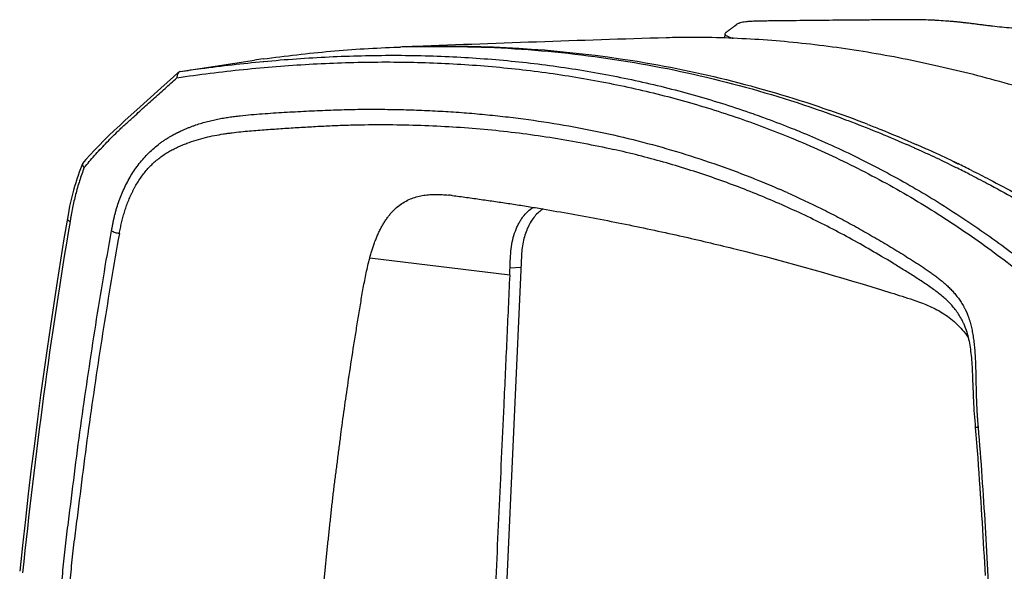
# Model space of a CAD drawing. Header units: millimetres. Extents: x 115 to 461, y 103 to 359.
# Tile 6 of 18: x 158 to 198, y 276 to 298. Entities that reach past the tile are written whole.
import ezdxf

# ---------------------------------------------------------------- set-up
doc = ezdxf.new("R2010")
doc.units = ezdxf.units.MM
doc.header["$LTSCALE"] = 32.67
doc.layers.add('00_COMPONENTS', color=7, linetype='CONTINUOUS')
doc.layers.add('1', color=7, linetype='CONTINUOUS')

msp = doc.modelspace()

# ---------------------------------------------------------------- linework, layer by layer
at = {"layer": '00_COMPONENTS', "color": 7}
for p, q in [((186.875, 297.939), (186.964, 298.007)), ((186.469, 297.612), (186.455, 297.446)), ((174.298, 297.105), (174.402, 297.107)), ((174.298, 297.1), (174.402, 297.101)), ((195.83, 292.386), (195.994, 292.305)), ((195.831, 292.389), (195.996, 292.31)), ((178.152, 288.565), (177.415, 272.475))]:
    msp.add_line(p, q, dxfattribs=at)
for centre, radius, start, end in [((221.9, -942.258), 1240.288, 91.747688, 92.238135), ((175.18, 246.853), 50.26, 91.0056, 91.8078), ((174.846, 248.884), 48.299, 68.8051, 70.7581), ((174.192, 247.282), 50.029, 65.8418, 66.3094), ((174.094, 247.064), 50.268, 65.5653, 65.8419), ((173.894, 246.626), 50.749, 64.3887, 65.5639), ((173.556, 245.922), 51.531, 63.5012, 64.1849)]:
    msp.add_arc(centre, radius, start, end, dxfattribs=at)
for points, knots in [([(188.116, 298.138), (188.042, 298.137), (187.897, 298.135), (187.689, 298.129), (187.501, 298.121), (187.34, 298.108), (187.207, 298.089), (187.115, 298.069), (187.055, 298.051), (187.011, 298.035), (186.981, 298.019), (186.964, 298.007)], [0, 0, 0, 0, 0.191304, 0.371384, 0.534042, 0.673918, 0.78732, 0.877411, 0.914972, 0.947714, 1, 1, 1, 1]), ([(188.488, 298.143), (188.457, 298.142), (188.38, 298.142), (188.256, 298.14), (188.163, 298.138), (188.116, 298.138)], [0, 0, 0, 0, 0.248954, 0.620464, 1, 1, 1, 1]), ([(198.971, 297.782), (198.841, 297.791), (198.645, 297.806), (198.385, 297.828), (198.124, 297.851), (197.8, 297.883), (197.478, 297.918), (197.224, 297.947), (197.036, 297.97), (196.852, 297.994), (196.673, 298.017), (196.496, 298.041), (196.319, 298.062), (196.139, 298.081), (195.956, 298.1), (195.772, 298.117), (195.527, 298.137), (195.283, 298.154), (195.042, 298.168), (194.81, 298.179), (194.532, 298.189), (194.212, 298.194), (193.905, 298.191), (193.601, 298.189), (193.197, 298.187), (192.692, 298.183), (192.088, 298.178), (191.485, 298.173), (190.883, 298.167), (190.283, 298.162), (189.485, 298.153), (188.887, 298.147), (188.488, 298.143)], [0, 0, 0, 0, 0.037341, 0.056048, 0.074754, 0.112124, 0.149016, 0.167143, 0.185317, 0.202982, 0.220178, 0.236914, 0.25381, 0.271165, 0.288691, 0.306278, 0.323935, 0.358921, 0.376102, 0.392893, 0.425298, 0.455464, 0.484255, 0.5132, 0.542118, 0.599793, 0.65733, 0.714736, 0.772005, 0.829152, 0.886148, 1, 1, 1, 1]), ([(186.875, 297.939), (186.857, 297.926), (186.821, 297.899), (186.767, 297.858), (186.713, 297.817), (186.668, 297.783), (186.632, 297.756), (186.605, 297.735), (186.578, 297.715), (186.551, 297.694), (186.528, 297.677), (186.509, 297.664), (186.487, 297.647), (186.47, 297.628), (186.469, 297.612)], [0, 0, 0, 0, 0.129001, 0.258072, 0.387146, 0.516337, 0.581014, 0.645517, 0.709698, 0.774473, 0.840863, 0.873492, 0.904443, 1, 1, 1, 1]), ([(195.226, 296.284), (194.736, 296.395), (193.764, 296.605), (191.837, 296.952), (189.467, 297.273), (187.115, 297.437), (185.497, 297.47), (184.642, 297.465), (184.246, 297.458), (184.073, 297.453)], [0, 0, 0, 0, 0.134065, 0.265382, 0.522258, 0.77184, 0.894146, 0.953968, 1, 1, 1, 1]), ([(186.469, 297.612), (186.469, 297.608), (186.469, 297.601), (186.473, 297.591), (186.48, 297.581), (186.493, 297.566), (186.518, 297.547), (186.556, 297.525), (186.604, 297.502), (186.663, 297.479), (186.732, 297.455), (186.782, 297.44), (186.809, 297.433)], [0, 0, 0, 0, 0.024819, 0.051733, 0.082569, 0.117894, 0.204825, 0.315006, 0.448463, 0.606172, 0.789647, 1, 1, 1, 1]), ([(174.402, 297.107), (177.177, 297.149), (182.741, 296.768), (188.149, 295.397), (190.763, 294.484)], [0, 0, 0, 0, 0.500558, 1, 1, 1, 1]), ([(222.004, 290.576), (221.459, 290.555), (220.366, 290.513), (218.996, 290.463), (218.034, 290.433), (217.482, 290.413), (217.063, 290.399), (216.629, 290.391), (216.003, 290.41), (215.169, 290.481), (214.31, 290.607), (213.603, 290.74), (212.887, 290.895), (211.99, 291.086), (211.092, 291.272), (210.373, 291.42), (209.834, 291.528), (209.298, 291.643), (208.606, 291.814), (207.937, 292.001), (207.304, 292.209), (206.743, 292.411), (206.102, 292.69), (205.356, 293.007), (204.617, 293.307), (203.881, 293.6), (203.147, 293.883), (202.174, 294.243), (200.963, 294.669), (199.514, 295.139), (198.074, 295.566), (196.648, 295.952), (195.697, 296.178), (195.226, 296.284)], [0, 0, 0, 0, 0.059127, 0.118649, 0.148597, 0.16354, 0.17856, 0.194053, 0.210593, 0.246406, 0.284843, 0.304605, 0.324493, 0.364274, 0.404054, 0.423945, 0.443837, 0.463692, 0.483332, 0.521168, 0.538931, 0.555657, 0.585738, 0.614705, 0.643609, 0.672224, 0.700633, 0.728876, 0.784738, 0.839803, 0.894069, 0.947547, 1, 1, 1, 1]), ([(192.308, 293.915), (192.475, 293.851), (193.141, 293.588), (193.801, 293.311), (194.293, 293.095)], [0, 0, 0, 0, 0.24953, 1, 1, 1, 1]), ([(196.548, 292.039), (196.796, 291.915), (197.789, 291.41), (198.766, 290.873), (199.49, 290.454)], [0, 0, 0, 0, 0.248987, 1, 1, 1, 1]), ([(179.035, 290.455), (178.972, 290.416), (178.849, 290.324), (178.684, 290.153), (178.538, 289.949), (178.412, 289.714), (178.308, 289.453), (178.201, 289.072), (178.161, 288.769), (178.152, 288.565)], [0, 0, 0, 0, 0.102871, 0.211922, 0.32784, 0.450753, 0.580321, 0.715821, 1, 1, 1, 1])]:
    msp.add_open_spline(points, degree=3, knots=knots, dxfattribs=at)
at = {"layer": '1', "color": 7}
for p, q in [((173.103, 297.073), (173.204, 297.077)), ((173.103, 297.073), (173.204, 297.076)), ((164.192, 296.075), (167.23, 296.536)), ((193.847, 293.116), (193.896, 293.095)), ((193.847, 293.116), (193.896, 293.095)), ((195.644, 292.288), (195.755, 292.233)), ((195.644, 292.288), (195.919, 292.152)), ((195.755, 292.233), (195.919, 292.153)), ((184.765, 289.326), (184.821, 289.314)), ((196.224, 285.792), (196.221, 285.797))]:
    msp.add_line(p, q, dxfattribs=at)
at = {"layer": '1', "color": 4}
for p, q in [((167.591, 296.485), (167.611, 296.487)), ((167.591, 296.485), (167.611, 296.487)), ((187.611, 294.353), (187.702, 294.32)), ((187.611, 294.352), (187.702, 294.32)), ((189.11, 293.792), (189.228, 293.745)), ((189.111, 293.792), (189.228, 293.745)), ((190.545, 293.188), (190.551, 293.185)), ((190.545, 293.188), (190.551, 293.185)), ((187.529, 291.751), (187.621, 291.714)), ((187.529, 291.75), (187.621, 291.714)), ((177.668, 287.748), (171.942, 288.438)), ((177.681, 288.043), (178.13, 288.08))]:
    msp.add_line(p, q, dxfattribs=at)
at = {"layer": '1', "color": 7}
for points in [[(164.125, 296.043), (163.919, 295.858), (163.404, 295.394)], [(163.404, 295.394), (162.418, 294.506), (161.947, 294.081)], [(161.947, 294.081), (161.717, 293.872), (161.494, 293.664), (161.279, 293.458), (161.074, 293.255), (160.878, 293.055), (160.69, 292.858), (160.51, 292.664), (160.336, 292.472), (160.199, 292.317)], [(160.191, 292.304), (160.165, 292.235), (160.113, 292.1), (160.063, 291.961), (160.013, 291.819), (159.964, 291.673), (159.917, 291.524), (159.871, 291.372), (159.826, 291.217), (159.784, 291.059), (159.743, 290.898), (159.705, 290.734), (159.669, 290.566), (159.636, 290.394), (159.604, 290.22), (159.577, 290.06)], [(159.577, 290.06), (159.437, 289.229), (159.296, 288.367), (159.156, 287.488), (159.018, 286.592), (158.882, 285.678), (158.747, 284.748), (158.614, 283.801), (158.483, 282.837), (158.354, 281.856), (158.227, 280.857), (158.102, 279.842), (157.979, 278.81), (157.858, 277.761), (157.739, 276.695), (157.626, 275.642)], [(196.224, 285.792), (196.228, 285.782), (196.258, 285.712), (196.286, 285.642), (196.312, 285.571), (196.337, 285.5), (196.36, 285.427), (196.382, 285.354), (196.402, 285.279), (196.421, 285.203), (196.439, 285.126), (196.456, 285.048), (196.471, 284.968), (196.486, 284.887), (196.499, 284.805), (196.511, 284.721), (196.523, 284.636), (196.533, 284.549), (196.543, 284.461), (196.552, 284.372), (196.56, 284.28), (196.567, 284.187), (196.574, 284.091), (196.58, 283.994), (196.585, 283.894), (196.59, 283.791), (196.595, 283.686), (196.599, 283.578), (196.603, 283.468)], [(196.603, 283.468), (196.611, 283.239), (196.615, 283.12), (196.619, 282.999), (196.623, 282.875), (196.629, 282.748), (196.634, 282.619), (196.641, 282.488), (196.649, 282.354), (196.657, 282.218), (196.667, 282.08), (196.678, 281.939), (196.689, 281.796), (196.701, 281.651), (196.712, 281.52)], [(196.712, 281.52), (196.738, 281.215), (196.764, 280.9), (196.788, 280.587), (196.811, 280.278), (196.833, 279.972), (196.854, 279.669), (196.875, 279.37), (196.895, 279.073), (196.915, 278.78), (196.934, 278.49), (196.953, 278.202), (196.971, 277.917), (196.989, 277.635), (197.006, 277.356), (197.023, 277.08), (197.038, 276.806), (197.054, 276.534), (197.069, 276.266), (197.084, 275.999), (197.098, 275.735), (197.112, 275.474)]]:
    msp.add_lwpolyline(points, dxfattribs=at)
for centre, radius, start, end in [((174.834, 246.797), 50.306, 91.5622, 91.857), ((175.301, 241.661), 55.466, 98.0025, 98.3673), ((173.839, 247.385), 49.917, 65.8915, 66.3083), ((173.727, 247.136), 50.189, 65.4267, 65.8914), ((173.63, 246.924), 50.422, 65.1512, 65.4269), ((173.474, 246.588), 50.794, 64.1209, 65.1507), ((173.097, 245.813), 51.655, 63.1004, 63.7802), ((174.272, 281.536), 9.527, 83.6993, 84.6594), ((94.503, 291.632), 83.256, 357.32632, 357.52902)]:
    msp.add_arc(centre, radius, start, end, dxfattribs=at)
at = {"layer": '1', "color": 4}
msp.add_arc((173.194, 255.586), 38.903, 66.0015, 66.5248, dxfattribs=at)
at = {"layer": '1', "color": 7}
for points, knots in [([(167.579, 296.587), (168.498, 296.716), (170.336, 296.927), (172.182, 297.041), (173.103, 297.073)], [0, 0, 0, 0, 0.501995, 1, 1, 1, 1]), ([(173.463, 297.084), (174.933, 297.124), (177.869, 297.075), (182.24, 296.597), (186.541, 295.71), (189.341, 294.852), (190.72, 294.358)], [0, 0, 0, 0, 0.251085, 0.500636, 0.749857, 1, 1, 1, 1]), ([(164.126, 296.041), (164.101, 296.017), (164.075, 295.965), (164.059, 295.888), (164.057, 295.843), (164.057, 295.82)], [0, 0, 0, 0, 0.438478, 0.701201, 1, 1, 1, 1]), ([(164.192, 296.075), (164.18, 296.073), (164.155, 296.065), (164.135, 296.05), (164.126, 296.041)], [0, 0, 0, 0, 0.501672, 1, 1, 1, 1]), ([(190.72, 294.358), (190.984, 294.264), (192.036, 293.877), (193.076, 293.454), (193.847, 293.116)], [0, 0, 0, 0, 0.249317, 1, 1, 1, 1]), ([(160.191, 292.304), (160.183, 292.283), (160.193, 292.249), (160.211, 292.216), (160.232, 292.185), (160.251, 292.162), (160.264, 292.147)], [0, 0, 0, 0, 0.376068, 0.507926, 0.65634, 1, 1, 1, 1]), ([(196.468, 291.879), (196.714, 291.754), (197.701, 291.243), (198.671, 290.702), (199.39, 290.279)], [0, 0, 0, 0, 0.248978, 1, 1, 1, 1]), ([(171.942, 288.438), (171.958, 288.496), (171.99, 288.612), (172.041, 288.784), (172.097, 288.952), (172.156, 289.118), (172.218, 289.279), (172.286, 289.435), (172.358, 289.587), (172.434, 289.733), (172.515, 289.873), (172.6, 290.007), (172.69, 290.133), (172.784, 290.251), (172.883, 290.361), (173.018, 290.495), (173.196, 290.641), (173.425, 290.783), (173.663, 290.891), (173.907, 290.968), (174.155, 291.018), (174.404, 291.044), (174.656, 291.051), (174.907, 291.043), (175.075, 291.03), (175.158, 291.022)], [0, 0, 0, 0, 0.039126, 0.077907, 0.116291, 0.15423, 0.191671, 0.228567, 0.264869, 0.300527, 0.335496, 0.369731, 0.403192, 0.435865, 0.467773, 0.498945, 0.559168, 0.617055, 0.673159, 0.728139, 0.782555, 0.836795, 0.891018, 0.945441, 1, 1, 1, 1]), ([(175.317, 291.006), (175.416, 290.995), (175.613, 290.97), (175.908, 290.93), (176.204, 290.887), (176.598, 290.831), (177.091, 290.761), (177.681, 290.673), (178.272, 290.581), (179.06, 290.452), (180.045, 290.281), (181.226, 290.064), (182.407, 289.833), (183.587, 289.588), (184.372, 289.415), (184.765, 289.326)], [0, 0, 0, 0, 0.031015, 0.06208, 0.093184, 0.124313, 0.186509, 0.248696, 0.310934, 0.373272, 0.498257, 0.623428, 0.748728, 0.87422, 1, 1, 1, 1]), ([(177.681, 288.043), (177.687, 288.173), (177.697, 288.434), (177.722, 288.821), (177.784, 289.195), (177.874, 289.489), (177.964, 289.707), (178.038, 289.859), (178.12, 290.001), (178.236, 290.172), (178.4, 290.356), (178.554, 290.474), (178.633, 290.521)], [0, 0, 0, 0, 0.141801, 0.282675, 0.420177, 0.55151, 0.614425, 0.675519, 0.734678, 0.791736, 0.899491, 1, 1, 1, 1]), ([(184.821, 289.314), (185.527, 289.153), (188.364, 288.478), (191.173, 287.686), (193.263, 287.028)], [0, 0, 0, 0, 0.24849, 1, 1, 1, 1]), ([(171.082, 283.496), (171.143, 283.913), (171.239, 284.537), (171.371, 285.368), (171.454, 285.886), (171.522, 286.3), (171.591, 286.713), (171.678, 287.228), (171.795, 287.838), (171.889, 288.24), (171.942, 288.438)], [0, 0, 0, 0, 0.25175, 0.377382, 0.502896, 0.565614, 0.628297, 0.753378, 0.877577, 1, 1, 1, 1]), ([(177.668, 287.748), (177.648, 287.306), (177.607, 286.42), (177.546, 285.092), (177.486, 283.763), (177.445, 282.878), (177.425, 282.435)], [0, 0, 0, 0, 0.250011, 0.499999, 0.749999, 1, 1, 1, 1]), ([(193.263, 287.028), (193.414, 286.981), (193.718, 286.886), (194.02, 286.789), (194.17, 286.737)], [0, 0, 0, 0, 0.49933, 1, 1, 1, 1]), ([(194.17, 286.737), (194.271, 286.703), (194.473, 286.633), (194.773, 286.515), (195.071, 286.378), (195.365, 286.216), (195.652, 286.021), (195.929, 285.789), (196.191, 285.515), (196.347, 285.31), (196.422, 285.201)], [0, 0, 0, 0, 0.114701, 0.230392, 0.347946, 0.468267, 0.592663, 0.72208, 0.857581, 1, 1, 1, 1]), ([(170.031, 274.756), (170.039, 274.848), (170.057, 275.032), (170.083, 275.307), (170.111, 275.582), (170.14, 275.857), (170.168, 276.132), (170.196, 276.407), (170.222, 276.683), (170.25, 276.958), (170.281, 277.232), (170.311, 277.507), (170.34, 277.781), (170.379, 278.147), (170.429, 278.603), (170.495, 279.15), (170.565, 279.695), (170.637, 280.24), (170.706, 280.785), (170.8, 281.51), (170.924, 282.414), (171.03, 283.136), (171.082, 283.496)], [0, 0, 0, 0, 0.031488, 0.062911, 0.094306, 0.125699, 0.157097, 0.188503, 0.219917, 0.251324, 0.282716, 0.314083, 0.34542, 0.376733, 0.439307, 0.501827, 0.564302, 0.626727, 0.689093, 0.751395, 0.875811, 1, 1, 1, 1]), ([(177.425, 282.435), (177.392, 281.709), (177.325, 280.256), (177.225, 278.077), (177.125, 275.899), (177.06, 274.446), (177.026, 273.72)], [0, 0, 0, 0, 0.25, 0.500002, 0.749998, 1, 1, 1, 1])]:
    msp.add_open_spline(points, degree=3, knots=knots, dxfattribs=at)
at = {"layer": '1', "color": 4}
for points, knots in [([(164.057, 295.82), (164.962, 295.952), (166.762, 296.177), (169.451, 296.394), (172.099, 296.483), (174.702, 296.443), (177.256, 296.271), (179.755, 295.966), (182.196, 295.527), (183.791, 295.143), (184.576, 294.928)], [0, 0, 0, 0, 0.132684, 0.263037, 0.39107, 0.516862, 0.640509, 0.762137, 0.881907, 1, 1, 1, 1]), ([(164.192, 296.075), (164.477, 296.117), (165.607, 296.276), (166.741, 296.406), (167.591, 296.485)], [0, 0, 0, 0, 0.252038, 1, 1, 1, 1]), ([(167.611, 296.487), (168.501, 296.57), (170.27, 296.695), (172.906, 296.759), (175.496, 296.693), (178.037, 296.495), (180.523, 296.165), (182.951, 295.702), (185.314, 295.106), (186.854, 294.618), (187.611, 294.352)], [0, 0, 0, 0, 0.13232, 0.262334, 0.390106, 0.515738, 0.639365, 0.761147, 0.88128, 1, 1, 1, 1]), ([(160.264, 292.147), (160.403, 292.312), (160.689, 292.641), (161.061, 293.045), (161.373, 293.366), (161.574, 293.566), (161.738, 293.723), (161.861, 293.839), (161.984, 293.953), (162.107, 294.063), (162.229, 294.173), (162.392, 294.319), (162.595, 294.502), (162.838, 294.722), (163.164, 295.015), (163.57, 295.381), (163.894, 295.674), (164.057, 295.82)], [0, 0, 0, 0, 0.122083, 0.247694, 0.3117, 0.376218, 0.408553, 0.440687, 0.472361, 0.503482, 0.534468, 0.565516, 0.627588, 0.689626, 0.751673, 0.875922, 1, 1, 1, 1]), ([(184.576, 294.928), (185.364, 294.713), (186.918, 294.237), (188.44, 293.666), (189.187, 293.359)], [0, 0, 0, 0, 0.502614, 1, 1, 1, 1]), ([(161.382, 289.559), (161.383, 289.563), (161.383, 289.567), (161.385, 289.573), (161.386, 289.579), (161.387, 289.587), (161.39, 289.599), (161.392, 289.615), (161.397, 289.639), (161.402, 289.67), (161.411, 289.719), (161.423, 289.78), (161.442, 289.878), (161.467, 290), (161.501, 290.147), (161.538, 290.292), (161.592, 290.485), (161.668, 290.725), (161.774, 291.007), (161.893, 291.285), (162.027, 291.556), (162.174, 291.818), (162.336, 292.07), (162.513, 292.31), (162.702, 292.538), (162.904, 292.75), (163.119, 292.946), (163.305, 293.098), (163.459, 293.21), (163.576, 293.289), (163.694, 293.364), (163.784, 293.417), (163.844, 293.451), (163.874, 293.468), (163.904, 293.484), (163.935, 293.5), (163.965, 293.516), (163.995, 293.532), (164.024, 293.548), (164.056, 293.561), (164.085, 293.577), (164.11, 293.59), (164.13, 293.6), (164.15, 293.61), (164.176, 293.621), (164.206, 293.636), (164.246, 293.654), (164.316, 293.686), (164.416, 293.73), (164.536, 293.78), (164.657, 293.826), (164.816, 293.884), (165.014, 293.949), (165.252, 294.018), (165.449, 294.067), (165.606, 294.103), (165.761, 294.135), (165.955, 294.172), (166.186, 294.209), (166.416, 294.24), (166.719, 294.276), (167.097, 294.314), (167.549, 294.349), (167.999, 294.38), (168.597, 294.416), (169.343, 294.457), (170.235, 294.497), (171.123, 294.526), (172.006, 294.535), (172.882, 294.527), (173.753, 294.504), (174.619, 294.468), (175.478, 294.417), (176.332, 294.35), (177.179, 294.266), (178.297, 294.134), (179.678, 293.931), (181.311, 293.623), (182.913, 293.252), (184.485, 292.817), (186.025, 292.321), (187.032, 291.948), (187.529, 291.751)], [0, 0, 0, 0, 0.000324, 0.000483, 0.000643, 0.000966, 0.00129, 0.001936, 0.002581, 0.003873, 0.005165, 0.00775, 0.010337, 0.015514, 0.020696, 0.025885, 0.03108, 0.041492, 0.051924, 0.062364, 0.072792, 0.083189, 0.093542, 0.103838, 0.114066, 0.1242, 0.134234, 0.144169, 0.149088, 0.153967, 0.158803, 0.163591, 0.164779, 0.165965, 0.167148, 0.168324, 0.1695, 0.17068, 0.171848, 0.172993, 0.174169, 0.175342, 0.175921, 0.176499, 0.177651, 0.178803, 0.179951, 0.182237, 0.186778, 0.191282, 0.195736, 0.200143, 0.208831, 0.217368, 0.225771, 0.229926, 0.23405, 0.242227, 0.250312, 0.258317, 0.266266, 0.282035, 0.297683, 0.313261, 0.328798, 0.359788, 0.390658, 0.421369, 0.451862, 0.482141, 0.51224, 0.542174, 0.571938, 0.601522, 0.630929, 0.66017, 0.718172, 0.775561, 0.832381, 0.888691, 0.944546, 1, 1, 1, 1]), ([(187.702, 294.32), (187.82, 294.278), (188.292, 294.109), (188.761, 293.93), (189.111, 293.792)], [0, 0, 0, 0, 0.250552, 1, 1, 1, 1]), ([(161.703, 289.451), (161.717, 289.525), (161.738, 289.636), (161.768, 289.784), (161.791, 289.894), (161.818, 290.004), (161.846, 290.113), (161.877, 290.222), (161.921, 290.367), (161.969, 290.51), (162.021, 290.652), (162.062, 290.758), (162.105, 290.863), (162.15, 290.968), (162.197, 291.071), (162.247, 291.174), (162.299, 291.275), (162.371, 291.407), (162.467, 291.569), (162.592, 291.757), (162.77, 291.995), (162.969, 292.216), (163.185, 292.415), (163.354, 292.552), (163.53, 292.677), (163.712, 292.79), (163.867, 292.875), (163.993, 292.938), (164.118, 292.998), (164.276, 293.068), (164.528, 293.168), (164.843, 293.276), (165.22, 293.379), (165.593, 293.46), (165.9, 293.513), (166.142, 293.548), (166.38, 293.579), (166.674, 293.613), (167.023, 293.646), (167.368, 293.675), (167.71, 293.7), (168.049, 293.724), (168.387, 293.747), (168.724, 293.769), (169.172, 293.797), (169.731, 293.83), (170.4, 293.864), (171.068, 293.888), (171.952, 293.908), (173.051, 293.906), (174.359, 293.869), (175.655, 293.801), (176.938, 293.693), (178.207, 293.549), (179.461, 293.368), (180.699, 293.151), (181.517, 292.98), (181.923, 292.889)], [0, 0, 0, 0, 0.010053, 0.015081, 0.020109, 0.02514, 0.030173, 0.035211, 0.040254, 0.050353, 0.05541, 0.060471, 0.065533, 0.070597, 0.075661, 0.080721, 0.085778, 0.090829, 0.100905, 0.110939, 0.120919, 0.14068, 0.150456, 0.160153, 0.169764, 0.179291, 0.188734, 0.193419, 0.198076, 0.207308, 0.21643, 0.234317, 0.251724, 0.268675, 0.28522, 0.293353, 0.301395, 0.317251, 0.332851, 0.348253, 0.363507, 0.378661, 0.393745, 0.408774, 0.423762, 0.45369, 0.483557, 0.513324, 0.542956, 0.601759, 0.660036, 0.717847, 0.775148, 0.832001, 0.888411, 0.944403, 1, 1, 1, 1]), ([(189.228, 293.745), (189.339, 293.7), (189.78, 293.521), (190.218, 293.333), (190.545, 293.188)], [0, 0, 0, 0, 0.250449, 1, 1, 1, 1]), ([(189.187, 293.359), (190.005, 293.022), (191.614, 292.295), (193.555, 291.252), (195.057, 290.342), (196.524, 289.384), (197.587, 288.61), (198.278, 288.073)], [0, 0, 0, 0, 0.251636, 0.501699, 0.626383, 0.750942, 1, 1, 1, 1]), ([(196.222, 285.797), (196.189, 285.869), (196.119, 286.008), (195.958, 286.27), (195.717, 286.568), (195.436, 286.829), (195.194, 287.025), (195.003, 287.168), (194.804, 287.308), (194.531, 287.493), (194.181, 287.719), (193.753, 287.987), (193.175, 288.341), (192.445, 288.776), (191.558, 289.277), (190.656, 289.752), (189.739, 290.201), (188.808, 290.626), (187.864, 291.027), (186.907, 291.404), (185.936, 291.754), (184.951, 292.078), (183.618, 292.476), (182.605, 292.735), (181.923, 292.888)], [0, 0, 0, 0, 0.014594, 0.028811, 0.056824, 0.085122, 0.099614, 0.114362, 0.12933, 0.144512, 0.175331, 0.20653, 0.237884, 0.300805, 0.363598, 0.426383, 0.489343, 0.552447, 0.615677, 0.679078, 0.742707, 0.806597, 0.87076, 1, 1, 1, 1]), ([(190.551, 293.185), (191.285, 292.859), (192.73, 292.162), (194.823, 290.986), (196.835, 289.686), (198.121, 288.742), (198.749, 288.252)], [0, 0, 0, 0, 0.251246, 0.501271, 0.750676, 1, 1, 1, 1]), ([(160.265, 292.147), (160.197, 291.967), (160.07, 291.604), (159.935, 291.144), (159.844, 290.774), (159.785, 290.497), (159.742, 290.266), (159.71, 290.082), (159.694, 289.99), (159.686, 289.944)], [0, 0, 0, 0, 0.253435, 0.50504, 0.62993, 0.754053, 0.877367, 0.938749, 1, 1, 1, 1]), ([(187.621, 291.714), (187.711, 291.678), (188.069, 291.534), (188.425, 291.384), (188.691, 291.268)], [0, 0, 0, 0, 0.250375, 1, 1, 1, 1]), ([(189.016, 291.125), (189.484, 290.917), (190.18, 290.59), (190.979, 290.184), (191.431, 289.944), (191.879, 289.7), (192.433, 289.386), (192.982, 289.063), (193.418, 288.8), (193.743, 288.601), (194.067, 288.399), (194.335, 288.228), (194.548, 288.088), (194.706, 287.982), (194.863, 287.873), (195.018, 287.762), (195.17, 287.648), (195.32, 287.529), (195.466, 287.406), (195.608, 287.276), (195.743, 287.139), (195.851, 287.02), (195.934, 286.92), (195.994, 286.842), (196.052, 286.762), (196.108, 286.68), (196.162, 286.596), (196.205, 286.525), (196.238, 286.466), (196.262, 286.422), (196.286, 286.377), (196.306, 286.339), (196.321, 286.308), (196.332, 286.285), (196.341, 286.265), (196.348, 286.249), (196.354, 286.238), (196.359, 286.226), (196.365, 286.214), (196.369, 286.202), (196.375, 286.185), (196.383, 286.164), (196.393, 286.14), (196.404, 286.116), (196.417, 286.083), (196.433, 286.042), (196.45, 285.991), (196.467, 285.939), (196.483, 285.887), (196.504, 285.815), (196.528, 285.724), (196.555, 285.612), (196.588, 285.458), (196.623, 285.257), (196.657, 285.007), (196.683, 284.746), (196.709, 284.383), (196.725, 284.009), (196.734, 283.627), (196.739, 283.334), (196.745, 283.037), (196.754, 282.738), (196.763, 282.487), (196.773, 282.286), (196.782, 282.135), (196.79, 282.009), (196.797, 281.908), (196.803, 281.833), (196.809, 281.757), (196.814, 281.694), (196.818, 281.644), (196.821, 281.612), (196.823, 281.587), (196.824, 281.571), (196.825, 281.559), (196.825, 281.549), (196.827, 281.54), (196.827, 281.533), (196.827, 281.53)], [0, 0, 0, 0, 0.11236, 0.168375, 0.196346, 0.224293, 0.280135, 0.335925, 0.363808, 0.391682, 0.419549, 0.447407, 0.461332, 0.475255, 0.489177, 0.5031, 0.517026, 0.530964, 0.544922, 0.558916, 0.572975, 0.587114, 0.594229, 0.601385, 0.608586, 0.615829, 0.623113, 0.630451, 0.634146, 0.637853, 0.641572, 0.645309, 0.647182, 0.64907, 0.650976, 0.651922, 0.65286, 0.653798, 0.654752, 0.655724, 0.656699, 0.658628, 0.660548, 0.66246, 0.664381, 0.668271, 0.672207, 0.676179, 0.680189, 0.68424, 0.692463, 0.700853, 0.70942, 0.727107, 0.745536, 0.764655, 0.784394, 0.825434, 0.846579, 0.868034, 0.889726, 0.911599, 0.933608, 0.944649, 0.955707, 0.966775, 0.972311, 0.977848, 0.983386, 0.988925, 0.991694, 0.994463, 0.995847, 0.997232, 0.997924, 0.998617, 0.999308, 1, 1, 1, 1]), ([(159.577, 290.06), (159.576, 290.055), (159.576, 290.045), (159.581, 290.03), (159.59, 290.015), (159.608, 289.994), (159.641, 289.969), (159.67, 289.952), (159.686, 289.944)], [0, 0, 0, 0, 0.082971, 0.17334, 0.275913, 0.393116, 0.672017, 1, 1, 1, 1]), ([(159.686, 289.944), (159.282, 287.574), (158.564, 282.796), (157.999, 277.998), (157.743, 275.585)], [0, 0, 0, 0, 0.497738, 1, 1, 1, 1]), ([(159.343, 273.921), (159.33, 274.258), (159.336, 274.931), (159.412, 275.93), (159.524, 276.919), (159.693, 278.228), (159.893, 279.862), (160.152, 281.818), (160.437, 283.765), (160.73, 285.706), (161.046, 287.636), (161.264, 288.92), (161.382, 289.559)], [0, 0, 0, 0, 0.064146, 0.127609, 0.190518, 0.253167, 0.378465, 0.503508, 0.628134, 0.752488, 0.876454, 1, 1, 1, 1]), ([(161.703, 289.451), (161.586, 288.814), (161.368, 287.534), (161.052, 285.609), (160.759, 283.673), (160.474, 281.731), (160.214, 279.779), (160.014, 278.147), (159.845, 276.843), (159.732, 275.869), (159.653, 274.896), (159.646, 274.246), (159.659, 273.922)], [0, 0, 0, 0, 0.12396, 0.248494, 0.37343, 0.498675, 0.624171, 0.750323, 0.813233, 0.875799, 0.937965, 1, 1, 1, 1]), ([(161.382, 289.559), (161.404, 289.548), (161.451, 289.526), (161.528, 289.497), (161.613, 289.472), (161.673, 289.458), (161.703, 289.451)], [0, 0, 0, 0, 0.212928, 0.458184, 0.725184, 1, 1, 1, 1]), ([(196.827, 281.53), (196.818, 281.53), (196.802, 281.528), (196.78, 281.526), (196.76, 281.524), (196.744, 281.523), (196.732, 281.522), (196.725, 281.521), (196.72, 281.521), (196.717, 281.52), (196.714, 281.52), (196.713, 281.52), (196.712, 281.52), (196.712, 281.52)], [0, 0, 0, 0, 0.222182, 0.419104, 0.589513, 0.732154, 0.845774, 0.891309, 0.929119, 0.959047, 0.980938, 0.994636, 1, 1, 1, 1]), ([(196.827, 281.53), (196.887, 280.854), (196.983, 279.499), (197.119, 277.467), (197.231, 275.433), (197.335, 273.4), (197.41, 271.367), (197.459, 269.672), (197.506, 268.318), (197.525, 267.303), (197.511, 266.295), (197.456, 265.627), (197.412, 265.297)], [0, 0, 0, 0, 0.125331, 0.250645, 0.375923, 0.501164, 0.626321, 0.751427, 0.81398, 0.876447, 0.938639, 1, 1, 1, 1])]:
    msp.add_open_spline(points, degree=3, knots=knots, dxfattribs=at)
at = {"layer": '1', "color": 7}
msp.add_open_spline([(160.199, 292.317), (160.196, 292.313), (160.193, 292.309), (160.191, 292.304)], degree=3, dxfattribs=at)

doc.saveas('drawing.dxf')
